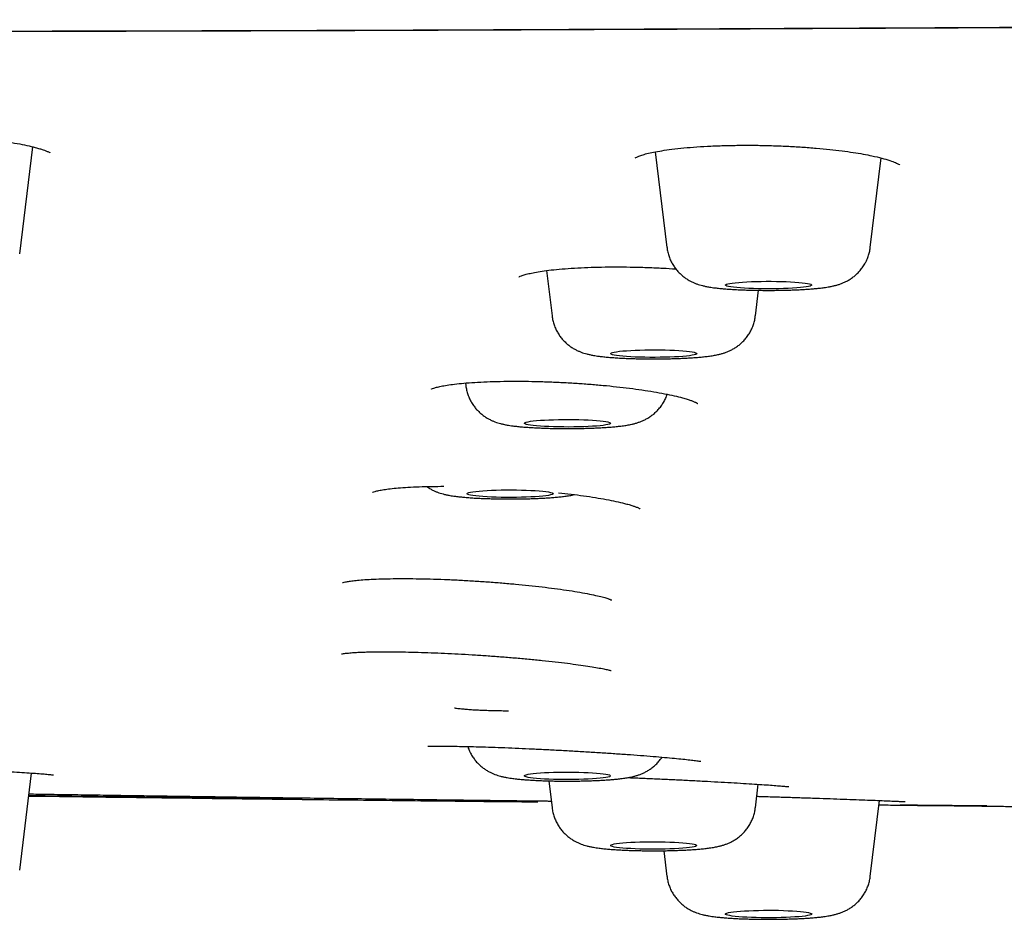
# Model space of a CAD drawing. Header units: millimetres. Extents: x 8 to 1894, y 12 to 2738.
# Tile 132 of 158: x 965 to 988, y 2657 to 2678. Entities that reach past the tile are written whole.
import ezdxf

# ---------------------------------------------------------------- set-up
doc = ezdxf.new("R2010")
doc.units = ezdxf.units.MM

msp = doc.modelspace()

# ---------------------------------------------------------------- linework, layer by layer
at = {"color": 7, "linetype": 'Continuous', "lineweight": 30}
for p, q in [((965.412, 2672.086), (965.718, 2674.564)), ((980.146, 2674.448), (980.419, 2672.232)), ((985.135, 2672.232), (985.39, 2674.306)), ((977.626, 2671.696), (977.756, 2670.644)), ((982.471, 2670.644), (982.544, 2671.239)), ((975.749, 2669.088), (975.756, 2669.029)), ((965.412, 2657.798), (965.689, 2660.046)), ((977.679, 2659.865), (977.756, 2659.24)), ((982.471, 2659.24), (982.538, 2659.786)), ((985.135, 2657.651), (985.352, 2659.41)), ((985.777, 2659.302), (986.11, 2659.299)), ((987.835, 2659.285), (985.985, 2659.301)), ((986.199, 2659.304), (986.348, 2659.302)), ((986.231, 2659.298), (986.29, 2659.298)), ((986.29, 2659.298), (986.41, 2659.297)), ((980.346, 2658.246), (980.419, 2657.651))]:
    msp.add_line(p, q, dxfattribs=at)
at = {"color": 7, "linetype": 'Continuous', "lineweight": 30, "flags": 128}
for points in [[(983.777, 2671.357), (983.766, 2671.347), (983.741, 2671.337), (983.703, 2671.327), (983.651, 2671.317), (983.588, 2671.309), (983.513, 2671.301), (983.428, 2671.294), (983.333, 2671.287), (983.231, 2671.282), (983.123, 2671.278), (983.009, 2671.275), (982.893, 2671.273), (982.774, 2671.273), (982.656, 2671.273), (982.539, 2671.275), (982.426, 2671.278), (982.318, 2671.282), (982.216, 2671.288), (982.122, 2671.294), (982.037, 2671.301), (981.963, 2671.309), (981.9, 2671.318), (981.849, 2671.327), (981.812, 2671.337), (981.788, 2671.347), (981.777, 2671.357), (981.781, 2671.368), (981.799, 2671.378), (981.831, 2671.388), (981.876, 2671.397), (981.933, 2671.407), (982.002, 2671.415), (982.083, 2671.422), (982.173, 2671.429), (982.271, 2671.435), (982.377, 2671.44), (982.488, 2671.443), (982.603, 2671.446), (982.721, 2671.447), (982.839, 2671.447), (982.957, 2671.446), (983.072, 2671.443), (983.183, 2671.439), (983.288, 2671.435), (983.386, 2671.429), (983.476, 2671.422), (983.555, 2671.414), (983.624, 2671.406), (983.681, 2671.397), (983.725, 2671.387), (983.756, 2671.377), (983.773, 2671.367), (983.777, 2671.357)], [(981.113, 2669.771), (981.106, 2669.761), (981.085, 2669.751), (981.051, 2669.741), (981.003, 2669.731), (980.943, 2669.722), (980.871, 2669.714), (980.788, 2669.707), (980.696, 2669.7), (980.596, 2669.695), (980.489, 2669.69), (980.377, 2669.687), (980.261, 2669.685), (980.143, 2669.684), (980.025, 2669.684), (979.907, 2669.686), (979.793, 2669.689), (979.683, 2669.692), (979.58, 2669.697), (979.483, 2669.703), (979.396, 2669.71), (979.318, 2669.718), (979.252, 2669.727), (979.198, 2669.736), (979.157, 2669.746), (979.129, 2669.756), (979.115, 2669.766), (979.115, 2669.776), (979.129, 2669.787), (979.157, 2669.797), (979.198, 2669.806), (979.252, 2669.815), (979.318, 2669.824), (979.396, 2669.832), (979.483, 2669.839), (979.58, 2669.845), (979.683, 2669.85), (979.793, 2669.854), (979.907, 2669.856), (980.025, 2669.858), (980.143, 2669.858), (980.261, 2669.857), (980.377, 2669.855), (980.489, 2669.852), (980.596, 2669.847), (980.696, 2669.842), (980.788, 2669.835), (980.871, 2669.828), (980.943, 2669.82), (981.003, 2669.811), (981.051, 2669.801), (981.085, 2669.792), (981.106, 2669.781), (981.113, 2669.771)], [(979.114, 2668.156), (979.107, 2668.146), (979.086, 2668.136), (979.051, 2668.126), (979.003, 2668.117), (978.943, 2668.108), (978.871, 2668.1), (978.789, 2668.092), (978.697, 2668.086), (978.596, 2668.08), (978.49, 2668.076), (978.377, 2668.072), (978.261, 2668.07), (978.143, 2668.069), (978.025, 2668.07), (977.908, 2668.071), (977.793, 2668.074), (977.684, 2668.078), (977.58, 2668.083), (977.484, 2668.089), (977.396, 2668.096), (977.319, 2668.104), (977.253, 2668.112), (977.199, 2668.121), (977.157, 2668.131), (977.129, 2668.141), (977.115, 2668.151), (977.115, 2668.162), (977.129, 2668.172), (977.157, 2668.182), (977.199, 2668.192), (977.253, 2668.201), (977.319, 2668.209), (977.396, 2668.217), (977.484, 2668.224), (977.58, 2668.23), (977.684, 2668.235), (977.793, 2668.239), (977.908, 2668.242), (978.025, 2668.243), (978.143, 2668.244), (978.261, 2668.243), (978.377, 2668.241), (978.49, 2668.237), (978.596, 2668.233), (978.697, 2668.227), (978.789, 2668.221), (978.871, 2668.213), (978.943, 2668.205), (979.003, 2668.196), (979.051, 2668.187), (979.086, 2668.177), (979.107, 2668.167), (979.114, 2668.156)], [(977.783, 2666.524), (977.776, 2666.513), (977.755, 2666.503), (977.72, 2666.493), (977.672, 2666.484), (977.612, 2666.475), (977.54, 2666.467), (977.458, 2666.459), (977.366, 2666.453), (977.265, 2666.447), (977.159, 2666.443), (977.046, 2666.44), (976.93, 2666.438), (976.812, 2666.437), (976.694, 2666.437), (976.577, 2666.438), (976.462, 2666.441), (976.353, 2666.445), (976.249, 2666.45), (976.153, 2666.456), (976.065, 2666.463), (975.988, 2666.471), (975.922, 2666.479), (975.868, 2666.489), (975.826, 2666.498), (975.798, 2666.508), (975.784, 2666.519), (975.784, 2666.529), (975.798, 2666.539), (975.826, 2666.549), (975.868, 2666.559), (975.922, 2666.568), (975.988, 2666.577), (976.065, 2666.584), (976.153, 2666.591), (976.249, 2666.597), (976.353, 2666.602), (976.462, 2666.606), (976.577, 2666.609), (976.694, 2666.611), (976.812, 2666.611), (976.93, 2666.61), (977.046, 2666.608), (977.159, 2666.605), (977.265, 2666.6), (977.366, 2666.595), (977.458, 2666.588), (977.54, 2666.581), (977.612, 2666.572), (977.672, 2666.564), (977.72, 2666.554), (977.755, 2666.544), (977.776, 2666.534), (977.783, 2666.524)], [(979.114, 2659.982), (979.107, 2659.972), (979.086, 2659.962), (979.051, 2659.952), (979.003, 2659.942), (978.943, 2659.933), (978.871, 2659.925), (978.789, 2659.918), (978.697, 2659.911), (978.596, 2659.906), (978.49, 2659.901), (978.377, 2659.898), (978.261, 2659.896), (978.143, 2659.895), (978.025, 2659.895), (977.908, 2659.897), (977.793, 2659.9), (977.684, 2659.903), (977.58, 2659.908), (977.484, 2659.914), (977.396, 2659.921), (977.319, 2659.929), (977.253, 2659.938), (977.199, 2659.947), (977.157, 2659.957), (977.129, 2659.967), (977.115, 2659.977), (977.115, 2659.987), (977.129, 2659.997), (977.157, 2660.008), (977.199, 2660.017), (977.253, 2660.026), (977.319, 2660.035), (977.396, 2660.043), (977.484, 2660.05), (977.58, 2660.056), (977.684, 2660.061), (977.793, 2660.065), (977.908, 2660.067), (978.025, 2660.069), (978.143, 2660.069), (978.261, 2660.068), (978.377, 2660.066), (978.49, 2660.063), (978.596, 2660.058), (978.697, 2660.053), (978.789, 2660.046), (978.871, 2660.039), (978.943, 2660.031), (979.003, 2660.022), (979.051, 2660.012), (979.086, 2660.003), (979.107, 2659.992), (979.114, 2659.982)], [(981.113, 2658.367), (981.106, 2658.357), (981.085, 2658.347), (981.051, 2658.337), (981.003, 2658.328), (980.943, 2658.319), (980.871, 2658.311), (980.788, 2658.303), (980.696, 2658.297), (980.596, 2658.291), (980.489, 2658.287), (980.377, 2658.283), (980.261, 2658.281), (980.143, 2658.28), (980.025, 2658.281), (979.907, 2658.282), (979.793, 2658.285), (979.683, 2658.289), (979.58, 2658.294), (979.483, 2658.3), (979.396, 2658.307), (979.318, 2658.315), (979.252, 2658.323), (979.198, 2658.332), (979.157, 2658.342), (979.129, 2658.352), (979.115, 2658.362), (979.115, 2658.373), (979.129, 2658.383), (979.157, 2658.393), (979.198, 2658.403), (979.252, 2658.412), (979.318, 2658.42), (979.396, 2658.428), (979.483, 2658.435), (979.58, 2658.441), (979.683, 2658.446), (979.793, 2658.45), (979.907, 2658.453), (980.025, 2658.454), (980.143, 2658.455), (980.261, 2658.454), (980.377, 2658.451), (980.489, 2658.448), (980.596, 2658.444), (980.696, 2658.438), (980.788, 2658.432), (980.871, 2658.424), (980.943, 2658.416), (981.003, 2658.407), (981.051, 2658.398), (981.085, 2658.388), (981.106, 2658.378), (981.113, 2658.367)], [(983.777, 2656.782), (983.773, 2656.771), (983.756, 2656.761), (983.725, 2656.751), (983.681, 2656.741), (983.624, 2656.732), (983.555, 2656.724), (983.476, 2656.716), (983.386, 2656.71), (983.288, 2656.704), (983.183, 2656.699), (983.072, 2656.695), (982.957, 2656.693), (982.839, 2656.692), (982.721, 2656.692), (982.603, 2656.693), (982.488, 2656.695), (982.377, 2656.699), (982.271, 2656.704), (982.173, 2656.709), (982.083, 2656.716), (982.002, 2656.724), (981.933, 2656.732), (981.876, 2656.741), (981.831, 2656.751), (981.799, 2656.761), (981.781, 2656.771), (981.777, 2656.781), (981.788, 2656.791), (981.812, 2656.801), (981.849, 2656.811), (981.9, 2656.821), (981.963, 2656.829), (982.037, 2656.837), (982.122, 2656.845), (982.216, 2656.851), (982.318, 2656.856), (982.426, 2656.86), (982.539, 2656.863), (982.656, 2656.865), (982.774, 2656.866), (982.893, 2656.865), (983.009, 2656.864), (983.123, 2656.861), (983.231, 2656.856), (983.333, 2656.851), (983.428, 2656.845), (983.513, 2656.838), (983.588, 2656.83), (983.651, 2656.821), (983.703, 2656.812), (983.741, 2656.802), (983.766, 2656.792), (983.777, 2656.782)]]:
    msp.add_lwpolyline(points, dxfattribs=at)
at = {"color": 7, "linetype": 'Continuous', "lineweight": 30}
for points, knots in [([(914.09, 2668.294), (914.092, 2668.366), (914.095, 2668.507), (914.123, 2668.718), (914.166, 2668.927), (914.224, 2669.131), (914.294, 2669.331), (914.376, 2669.526), (914.468, 2669.716), (914.571, 2669.901), (914.68, 2670.077), (914.793, 2670.242), (914.912, 2670.402), (915.044, 2670.565), (915.19, 2670.732), (915.346, 2670.9), (915.514, 2671.068), (915.694, 2671.237), (915.879, 2671.402), (916.067, 2671.56), (916.257, 2671.713), (916.459, 2671.867), (916.675, 2672.025), (916.887, 2672.175), (917.095, 2672.317), (917.294, 2672.45), (917.498, 2672.583), (917.706, 2672.716), (917.915, 2672.846), (918.124, 2672.972), (918.334, 2673.096), (918.545, 2673.216), (918.756, 2673.333), (918.975, 2673.45), (919.202, 2673.567), (919.428, 2673.68), (919.609, 2673.766), (919.715, 2673.815), (919.754, 2673.833), (919.766, 2673.839), (919.778, 2673.844), (919.79, 2673.85), (919.802, 2673.855), (919.901, 2673.9), (920.091, 2673.983), (920.389, 2674.101), (920.701, 2674.215), (920.989, 2674.31), (921.246, 2674.388), (921.465, 2674.451), (921.69, 2674.512), (921.923, 2674.572), (922.195, 2674.637), (922.517, 2674.708), (922.893, 2674.787), (923.295, 2674.865), (923.717, 2674.943), (924.16, 2675.02), (924.623, 2675.096), (925.186, 2675.184), (925.86, 2675.283), (926.657, 2675.392), (927.492, 2675.498), (928.362, 2675.602), (929.265, 2675.703), (930.182, 2675.8), (931.111, 2675.892), (932.051, 2675.98), (933.019, 2676.066), (934.015, 2676.15), (935.063, 2676.233), (936.161, 2676.316), (937.311, 2676.397), (938.487, 2676.476), (939.691, 2676.552), (940.921, 2676.625), (942.128, 2676.692), (943.307, 2676.753), (944.455, 2676.809), (945.348, 2676.85), (945.973, 2676.877), (946.324, 2676.892), (946.675, 2676.907), (947.029, 2676.922), (947.384, 2676.936), (947.741, 2676.95), (948.1, 2676.964), (948.758, 2676.988), (949.728, 2677.022), (951.028, 2677.063), (952.364, 2677.099), (953.736, 2677.132), (955.145, 2677.162), (956.532, 2677.186), (957.892, 2677.205), (959.224, 2677.22), (960.428, 2677.231), (961.496, 2677.238), (962.181, 2677.242), (962.631, 2677.243), (962.841, 2677.244), (963.053, 2677.245), (963.265, 2677.245), (963.478, 2677.246), (963.691, 2677.246), (964.583, 2677.247), (966.172, 2677.25), (968.474, 2677.255), (970.822, 2677.261), (973.195, 2677.269), (975.835, 2677.278), (978.743, 2677.29), (981.935, 2677.304), (985.243, 2677.319), (988.67, 2677.336), (992.217, 2677.353), (995.807, 2677.371), (999.44, 2677.388), (1002.37, 2677.401), (1004.586, 2677.411), (1006.074, 2677.417), (1007.569, 2677.422), (1009.071, 2677.428), (1010.576, 2677.433), (1012.069, 2677.438), (1013.582, 2677.443), (1015.101, 2677.447), (1016.623, 2677.451), (1018.1, 2677.455), (1019.553, 2677.459), (1021.958, 2677.464), (1025.345, 2677.47), (1029.724, 2677.476), (1034.109, 2677.481), (1038.497, 2677.484), (1042.89, 2677.487), (1047.324, 2677.49), (1051.801, 2677.493), (1056.32, 2677.496), (1060.882, 2677.499), (1065.356, 2677.502), (1069.741, 2677.505), (1074.033, 2677.507), (1078.361, 2677.51), (1082.724, 2677.511), (1087.122, 2677.512), (1090.066, 2677.512), (1091.543, 2677.512)], [0, 0, 0, 0, 0.00965, 0.019115, 0.028395, 0.037489, 0.046399, 0.054969, 0.063361, 0.071574, 0.079609, 0.086633, 0.093518, 0.100923, 0.108354, 0.115811, 0.123295, 0.130901, 0.138512, 0.145332, 0.152153, 0.159032, 0.166088, 0.173322, 0.179132, 0.185052, 0.191049, 0.196925, 0.202652, 0.208231, 0.213661, 0.218942, 0.224074, 0.229056, 0.234363, 0.239488, 0.243847, 0.24572, 0.245963, 0.246206, 0.246449, 0.24669, 0.246932, 0.247173, 0.252615, 0.257871, 0.262941, 0.267828, 0.270807, 0.273716, 0.276554, 0.279324, 0.282127, 0.285834, 0.289735, 0.293646, 0.297564, 0.301491, 0.305427, 0.309374, 0.315298, 0.321214, 0.327129, 0.333017, 0.338869, 0.344693, 0.350165, 0.355626, 0.36108, 0.366533, 0.37199, 0.377813, 0.383623, 0.389427, 0.395228, 0.401033, 0.406845, 0.41197, 0.417108, 0.422262, 0.423785, 0.425309, 0.426835, 0.428363, 0.429893, 0.431426, 0.432961, 0.434498, 0.439834, 0.445259, 0.450776, 0.456393, 0.462113, 0.467942, 0.473168, 0.478487, 0.483903, 0.487533, 0.49121, 0.492041, 0.492875, 0.493712, 0.49455, 0.495391, 0.496235, 0.497081, 0.505967, 0.515061, 0.524362, 0.533782, 0.543182, 0.555628, 0.568226, 0.580975, 0.5948, 0.608796, 0.622959, 0.637287, 0.651779, 0.657622, 0.66349, 0.669385, 0.675305, 0.681251, 0.687182, 0.69296, 0.69914, 0.705138, 0.710952, 0.716605, 0.722305, 0.739383, 0.756631, 0.77405, 0.79118, 0.808471, 0.825927, 0.84355, 0.861338, 0.879292, 0.897412, 0.914166, 0.931058, 0.948087, 0.965255, 0.982559, 1, 1, 1, 1]), ([(914.09, 2668.294), (914.094, 2668.409), (914.103, 2668.638), (914.173, 2668.985), (914.285, 2669.334), (914.443, 2669.684), (914.645, 2670.033), (914.889, 2670.379), (915.176, 2670.723), (915.507, 2671.065), (915.88, 2671.405), (916.295, 2671.746), (916.754, 2672.086), (917.258, 2672.427), (917.74, 2672.727), (918.176, 2672.985), (918.55, 2673.203), (918.936, 2673.422), (919.349, 2673.641), (919.728, 2673.824), (920.062, 2673.971), (920.336, 2674.083), (920.633, 2674.194), (920.958, 2674.304), (921.315, 2674.412), (921.708, 2674.52), (922.155, 2674.628), (922.657, 2674.739), (923.215, 2674.85), (923.812, 2674.96), (924.445, 2675.067), (925.124, 2675.175), (925.852, 2675.282), (926.633, 2675.389), (927.453, 2675.494), (928.313, 2675.597), (929.212, 2675.698), (930.132, 2675.795), (931.07, 2675.888), (932.019, 2675.977), (932.998, 2676.064), (934.004, 2676.149), (935.056, 2676.232), (936.156, 2676.315), (937.306, 2676.397), (938.485, 2676.476), (939.694, 2676.552), (940.932, 2676.625), (942.173, 2676.694), (943.415, 2676.758), (944.652, 2676.818), (945.907, 2676.875), (947.177, 2676.928), (948.486, 2676.979), (949.836, 2677.026), (951.227, 2677.07), (952.633, 2677.11), (954.055, 2677.145), (955.493, 2677.174), (956.918, 2677.199), (958.327, 2677.217), (959.718, 2677.23), (961.114, 2677.238), (962.514, 2677.244), (966.109, 2677.25), (971.902, 2677.26), (979.888, 2677.297), (987.881, 2677.334), (995.876, 2677.375), (1003.827, 2677.41), (1011.733, 2677.438), (1019.594, 2677.46), (1027.457, 2677.476), (1035.376, 2677.488), (1043.351, 2677.497), (1051.38, 2677.504), (1059.411, 2677.508), (1067.443, 2677.511), (1075.476, 2677.512), (1083.509, 2677.512), (1088.865, 2677.512), (1091.543, 2677.512)], [0, 0, 0, 0, 0.01549, 0.030982, 0.046477, 0.061975, 0.077478, 0.092709, 0.107945, 0.123187, 0.138427, 0.153656, 0.168876, 0.184089, 0.199296, 0.208854, 0.218411, 0.227967, 0.237523, 0.247082, 0.252022, 0.256965, 0.261914, 0.266872, 0.271844, 0.276836, 0.281848, 0.28737, 0.292896, 0.298417, 0.303928, 0.309421, 0.315232, 0.321041, 0.326855, 0.332679, 0.338518, 0.344376, 0.349905, 0.355434, 0.360956, 0.366466, 0.371959, 0.37777, 0.38358, 0.389393, 0.395217, 0.401055, 0.406912, 0.412441, 0.41797, 0.423492, 0.429003, 0.434495, 0.440306, 0.446115, 0.451927, 0.457748, 0.463584, 0.469438, 0.474969, 0.480507, 0.486051, 0.491595, 0.497132, 0.528673, 0.560213, 0.591755, 0.623297, 0.654837, 0.685813, 0.716788, 0.747764, 0.778742, 0.81035, 0.841958, 0.873566, 0.905174, 0.936782, 0.968391, 1, 1, 1, 1]), ([(914.531, 2668.787), (914.531, 2668.804), (914.533, 2668.836), (914.537, 2668.883), (914.541, 2668.929), (914.546, 2668.973), (914.551, 2669.015), (914.557, 2669.055), (914.563, 2669.094), (914.57, 2669.13), (914.58, 2669.181), (914.595, 2669.247), (914.616, 2669.326), (914.637, 2669.397), (914.658, 2669.462), (914.678, 2669.518), (914.698, 2669.572), (914.716, 2669.62), (914.733, 2669.662), (914.749, 2669.698), (914.765, 2669.734), (914.781, 2669.772), (914.8, 2669.812), (914.821, 2669.855), (914.844, 2669.901), (914.87, 2669.95), (914.906, 2670.016), (914.953, 2670.099), (915.004, 2670.181), (915.045, 2670.246), (915.077, 2670.293), (915.108, 2670.339), (915.139, 2670.383), (915.168, 2670.424), (915.195, 2670.461), (915.221, 2670.496), (915.247, 2670.529), (915.273, 2670.564), (915.302, 2670.6), (915.333, 2670.639), (915.367, 2670.68), (915.403, 2670.723), (915.441, 2670.768), (915.482, 2670.814), (915.526, 2670.864), (915.574, 2670.917), (915.627, 2670.974), (915.682, 2671.03), (915.738, 2671.087), (915.794, 2671.144), (915.85, 2671.198), (915.904, 2671.25), (915.956, 2671.298), (916.006, 2671.344), (916.055, 2671.388), (916.105, 2671.433), (916.161, 2671.483), (916.226, 2671.539), (916.3, 2671.601), (916.377, 2671.665), (916.506, 2671.77), (916.692, 2671.916), (916.942, 2672.101), (917.204, 2672.286), (917.428, 2672.435), (917.607, 2672.55), (917.736, 2672.632), (917.871, 2672.716), (917.99, 2672.789), (918.09, 2672.85), (918.169, 2672.897), (918.25, 2672.946), (918.331, 2672.993), (918.408, 2673.039), (918.478, 2673.08), (918.539, 2673.116), (918.592, 2673.147), (918.641, 2673.175), (918.687, 2673.202), (918.739, 2673.232), (918.799, 2673.267), (918.872, 2673.309), (918.95, 2673.353), (919.032, 2673.399), (919.116, 2673.446), (919.204, 2673.494), (919.293, 2673.543), (919.383, 2673.59), (919.507, 2673.655), (919.668, 2673.736), (919.87, 2673.834), (920.082, 2673.931), (920.31, 2674.03), (920.504, 2674.107), (920.651, 2674.163), (920.74, 2674.195), (920.822, 2674.225), (920.892, 2674.249), (920.952, 2674.269), (921, 2674.286), (921.047, 2674.301), (921.097, 2674.317), (921.158, 2674.337), (921.232, 2674.36), (921.316, 2674.385), (921.412, 2674.414), (921.519, 2674.445), (921.703, 2674.496), (921.969, 2674.565), (922.327, 2674.65), (922.699, 2674.732), (923.139, 2674.822), (923.657, 2674.92), (924.262, 2675.027), (924.897, 2675.13), (925.561, 2675.231), (926.271, 2675.332), (927.03, 2675.434), (927.84, 2675.535), (928.689, 2675.634), (929.574, 2675.732), (930.495, 2675.827), (931.433, 2675.918), (932.382, 2676.006), (933.34, 2676.09), (934.324, 2676.171), (935.333, 2676.25), (936.388, 2676.329), (937.49, 2676.406), (938.641, 2676.483), (939.819, 2676.556), (941.023, 2676.627), (942.254, 2676.695), (943.484, 2676.759), (944.71, 2676.818), (945.929, 2676.874), (947.164, 2676.925), (948.412, 2676.974), (949.699, 2677.019), (951.026, 2677.062), (952.393, 2677.101), (953.774, 2677.136), (955.168, 2677.166), (956.574, 2677.191), (957.965, 2677.21), (959.336, 2677.224), (960.685, 2677.234), (962.037, 2677.24), (963.39, 2677.243), (966.865, 2677.247), (972.46, 2677.26), (980.176, 2677.294), (987.898, 2677.33), (995.622, 2677.368), (1003.304, 2677.402), (1010.942, 2677.429), (1018.537, 2677.45), (1026.134, 2677.466), (1033.733, 2677.477), (1041.334, 2677.486), (1048.937, 2677.493), (1056.54, 2677.497), (1063.841, 2677.499), (1070.837, 2677.501), (1075.574, 2677.501), (1078.352, 2677.501), (1079.163, 2677.501), (1079.954, 2677.501), (1080.57, 2677.501), (1081.018, 2677.501), (1081.307, 2677.501), (1081.592, 2677.501), (1081.872, 2677.501), (1082.151, 2677.501), (1082.44, 2677.501), (1082.752, 2677.501), (1083.114, 2677.501), (1083.531, 2677.501), (1084.006, 2677.501), (1084.523, 2677.501), (1085.083, 2677.501), (1085.685, 2677.501), (1086.33, 2677.501), (1087.042, 2677.501), (1087.825, 2677.501), (1088.682, 2677.501), (1089.59, 2677.501), (1090.549, 2677.501), (1091.206, 2677.501), (1091.543, 2677.501)], [0, 0, 0, 0, 0.003179, 0.006179, 0.009001, 0.011646, 0.014112, 0.01636, 0.018437, 0.020341, 0.022074, 0.025934, 0.029738, 0.033485, 0.036259, 0.03899, 0.041595, 0.044057, 0.045893, 0.04764, 0.049329, 0.051123, 0.053086, 0.055185, 0.057421, 0.059793, 0.06228, 0.067146, 0.07194, 0.074358, 0.076758, 0.079064, 0.081212, 0.083201, 0.085031, 0.086702, 0.088251, 0.089886, 0.091635, 0.0935, 0.095479, 0.097535, 0.099701, 0.101921, 0.104151, 0.10682, 0.109503, 0.1122, 0.114913, 0.117623, 0.120211, 0.122651, 0.124945, 0.127091, 0.129107, 0.13119, 0.133398, 0.136159, 0.139094, 0.142113, 0.14513, 0.153841, 0.162471, 0.170953, 0.179379, 0.183086, 0.186802, 0.190619, 0.194563, 0.196679, 0.198829, 0.201014, 0.203207, 0.205265, 0.207169, 0.208675, 0.210068, 0.211348, 0.212515, 0.213673, 0.21536, 0.21724, 0.219315, 0.22133, 0.223496, 0.225699, 0.227878, 0.230034, 0.232168, 0.236664, 0.24106, 0.245475, 0.249959, 0.254516, 0.25615, 0.257651, 0.259006, 0.260215, 0.261062, 0.261818, 0.262487, 0.263184, 0.264131, 0.265206, 0.266408, 0.267738, 0.269196, 0.270773, 0.275005, 0.279141, 0.283174, 0.287102, 0.292633, 0.2981, 0.303498, 0.308864, 0.314227, 0.319918, 0.325612, 0.331312, 0.337025, 0.342749, 0.348474, 0.353869, 0.359262, 0.364647, 0.370017, 0.375381, 0.381073, 0.386767, 0.392465, 0.398174, 0.403896, 0.409622, 0.415019, 0.420414, 0.425803, 0.431178, 0.436543, 0.442234, 0.447927, 0.453622, 0.459323, 0.465034, 0.470747, 0.476135, 0.481523, 0.486911, 0.492292, 0.497666, 0.528309, 0.558946, 0.589586, 0.620225, 0.650864, 0.680956, 0.711048, 0.74114, 0.771233, 0.801326, 0.83142, 0.861512, 0.891604, 0.918084, 0.944563, 0.947825, 0.951058, 0.954187, 0.95721, 0.958369, 0.959511, 0.960637, 0.961746, 0.962839, 0.963948, 0.965178, 0.966536, 0.968246, 0.970125, 0.972171, 0.974386, 0.976769, 0.97932, 0.982039, 0.985225, 0.988614, 0.992206, 0.996001, 1, 1, 1, 1]), ([(959.945, 2674.621), (959.947, 2674.621), (959.952, 2674.623), (960.004, 2674.645), (960.092, 2674.673), (960.206, 2674.701), (960.355, 2674.73), (960.539, 2674.759), (960.762, 2674.786), (961.023, 2674.811), (961.314, 2674.831), (961.626, 2674.846), (961.949, 2674.856), (962.281, 2674.86), (962.617, 2674.86), (962.953, 2674.854), (963.287, 2674.843), (963.613, 2674.827), (963.933, 2674.807), (964.245, 2674.782), (964.548, 2674.753), (964.837, 2674.72), (965.109, 2674.683), (965.359, 2674.642), (965.582, 2674.599), (965.752, 2674.558), (965.874, 2674.523), (965.954, 2674.497), (966.024, 2674.471), (966.075, 2674.448), (966.105, 2674.433), (966.113, 2674.428), (966.112, 2674.428), (966.112, 2674.428)], [0, 0, 0, 0, 0.024037, 0.052201, 0.081844, 0.113505, 0.147217, 0.183016, 0.220957, 0.260866, 0.301715, 0.342044, 0.381845, 0.421124, 0.459885, 0.498149, 0.53595, 0.573315, 0.610442, 0.647985, 0.685962, 0.724329, 0.763055, 0.80214, 0.841596, 0.881368, 0.906194, 0.928531, 0.94838, 0.973493, 0.993057, 0.998003, 1, 1, 1, 1]), ([(979.681, 2674.311), (979.684, 2674.312), (979.691, 2674.315), (979.747, 2674.342), (979.836, 2674.374), (979.955, 2674.408), (980.109, 2674.442), (980.302, 2674.477), (980.535, 2674.51), (980.808, 2674.54), (981.112, 2674.565), (981.438, 2674.583), (981.778, 2674.596), (982.129, 2674.602), (982.486, 2674.602), (982.844, 2674.594), (983.201, 2674.581), (983.548, 2674.561), (983.881, 2674.535), (984.192, 2674.505), (984.479, 2674.472), (984.738, 2674.436), (984.971, 2674.398), (985.196, 2674.354), (985.407, 2674.304), (985.589, 2674.25), (985.721, 2674.2), (985.798, 2674.163), (985.821, 2674.147), (985.821, 2674.15), (985.822, 2674.151)], [0, 0, 0, 0, 0.02709, 0.055294, 0.085076, 0.116941, 0.150918, 0.187043, 0.22536, 0.265635, 0.306586, 0.347311, 0.387821, 0.428118, 0.468209, 0.508124, 0.547907, 0.587575, 0.626583, 0.664415, 0.701034, 0.736417, 0.770561, 0.803487, 0.845758, 0.886758, 0.926482, 0.957108, 0.990069, 1, 1, 1, 1]), ([(980.421, 2672.232), (980.423, 2672.213), (980.429, 2672.159), (980.451, 2672.072), (980.486, 2671.972), (980.53, 2671.878), (980.582, 2671.792), (980.64, 2671.713), (980.705, 2671.642), (980.773, 2671.579), (980.843, 2671.525), (980.913, 2671.479), (980.983, 2671.441), (981.05, 2671.41), (981.115, 2671.385), (981.18, 2671.364), (981.247, 2671.346), (981.324, 2671.328), (981.418, 2671.311), (981.525, 2671.296), (981.64, 2671.283), (981.755, 2671.273), (981.875, 2671.264), (982.002, 2671.256), (982.131, 2671.25), (982.264, 2671.245), (982.399, 2671.241), (982.536, 2671.239), (982.674, 2671.237), (982.813, 2671.237), (982.952, 2671.238), (983.089, 2671.24), (983.224, 2671.243), (983.356, 2671.247), (983.485, 2671.253), (983.609, 2671.259), (983.729, 2671.267), (983.845, 2671.277), (983.958, 2671.288), (984.072, 2671.302), (984.176, 2671.318), (984.266, 2671.336), (984.342, 2671.355), (984.411, 2671.375), (984.481, 2671.401), (984.553, 2671.432), (984.628, 2671.471), (984.703, 2671.519), (984.779, 2671.577), (984.852, 2671.644), (984.92, 2671.72), (984.98, 2671.804), (985.035, 2671.897), (985.064, 2671.966), (985.078, 2672.002)], [0, 0, 0, 0, 0.008956, 0.026325, 0.043322, 0.059964, 0.076261, 0.09221, 0.107799, 0.122999, 0.137762, 0.152034, 0.165813, 0.179244, 0.192703, 0.206658, 0.221915, 0.239841, 0.263216, 0.292837, 0.318056, 0.341591, 0.366299, 0.389959, 0.413013, 0.435696, 0.458141, 0.480434, 0.502633, 0.524784, 0.546927, 0.56909, 0.591307, 0.613624, 0.636097, 0.658803, 0.681857, 0.705445, 0.7299, 0.75591, 0.785251, 0.807234, 0.823994, 0.839532, 0.854184, 0.868685, 0.883372, 0.898639, 0.914506, 0.930819, 0.947421, 0.964204, 0.981102, 1, 1, 1, 1]), ([(985.078, 2672.002), (985.089, 2672.034), (985.111, 2672.099), (985.129, 2672.177), (985.133, 2672.222), (985.134, 2672.232)], [0, 0, 0, 0, 0.42605, 0.872487, 1, 1, 1, 1]), ([(976.988, 2671.551), (976.99, 2671.552), (976.994, 2671.553), (977.044, 2671.575), (977.13, 2671.604), (977.244, 2671.632), (977.39, 2671.662), (977.574, 2671.691), (977.796, 2671.718), (978.056, 2671.741), (978.348, 2671.76), (978.659, 2671.773), (978.983, 2671.781), (979.315, 2671.782), (979.651, 2671.778), (979.987, 2671.769), (980.314, 2671.754), (980.525, 2671.741), (980.626, 2671.734)], [0, 0, 0, 0, 0.040832, 0.090188, 0.142135, 0.197633, 0.25674, 0.319513, 0.386048, 0.456043, 0.527698, 0.598444, 0.668268, 0.737176, 0.805175, 0.8723, 0.938615, 1, 1, 1, 1]), ([(977.757, 2670.643), (977.757, 2670.635), (977.761, 2670.591), (977.779, 2670.513), (977.811, 2670.411), (977.853, 2670.316), (977.902, 2670.227), (977.959, 2670.146), (978.022, 2670.073), (978.089, 2670.008), (978.159, 2669.951), (978.229, 2669.903), (978.299, 2669.863), (978.367, 2669.83), (978.433, 2669.803), (978.498, 2669.781), (978.564, 2669.762), (978.637, 2669.745), (978.73, 2669.727), (978.836, 2669.711), (978.952, 2669.697), (979.067, 2669.686), (979.187, 2669.677), (979.314, 2669.669), (979.443, 2669.662), (979.574, 2669.657), (979.709, 2669.653), (979.845, 2669.65), (979.984, 2669.649), (980.123, 2669.648), (980.261, 2669.649), (980.399, 2669.651), (980.534, 2669.654), (980.667, 2669.658), (980.797, 2669.663), (980.922, 2669.669), (981.043, 2669.677), (981.159, 2669.686), (981.273, 2669.697), (981.386, 2669.71), (981.494, 2669.726), (981.59, 2669.744), (981.672, 2669.764), (981.743, 2669.785), (981.813, 2669.81), (981.885, 2669.841), (981.959, 2669.88), (982.035, 2669.927), (982.111, 2669.984), (982.184, 2670.051), (982.252, 2670.126), (982.313, 2670.21), (982.366, 2670.3), (982.41, 2670.396), (982.443, 2670.496), (982.463, 2670.579), (982.468, 2670.629), (982.469, 2670.644)], [0, 0, 0, 0, 0.003788, 0.020624, 0.037096, 0.053222, 0.069014, 0.084473, 0.099589, 0.114341, 0.128686, 0.142573, 0.155974, 0.168981, 0.181886, 0.195133, 0.209365, 0.225713, 0.246289, 0.276557, 0.301323, 0.324267, 0.348358, 0.371302, 0.393598, 0.415503, 0.437159, 0.458654, 0.48005, 0.501393, 0.52272, 0.544061, 0.565448, 0.586922, 0.608535, 0.630355, 0.652486, 0.675088, 0.698447, 0.723131, 0.750532, 0.775732, 0.792729, 0.807751, 0.821894, 0.83587, 0.849992, 0.86466, 0.879911, 0.895602, 0.911579, 0.927737, 0.944008, 0.96035, 0.976738, 0.993157, 1, 1, 1, 1]), ([(974.957, 2668.95), (974.958, 2668.95), (974.961, 2668.951), (975.012, 2668.971), (975.099, 2668.996), (975.213, 2669.021), (975.361, 2669.046), (975.545, 2669.07), (975.767, 2669.091), (976.028, 2669.109), (976.32, 2669.122), (976.631, 2669.129), (976.955, 2669.131), (977.287, 2669.128), (977.623, 2669.119), (977.96, 2669.105), (978.293, 2669.086), (978.62, 2669.063), (978.94, 2669.036), (979.252, 2669.004), (979.555, 2668.969), (979.845, 2668.93), (980.118, 2668.888), (980.369, 2668.842), (980.593, 2668.795), (980.765, 2668.751), (980.888, 2668.715), (980.97, 2668.687), (981.042, 2668.66), (981.095, 2668.637), (981.13, 2668.617), (981.134, 2668.615), (981.135, 2668.614)], [0, 0, 0, 0, 0.021715, 0.049856, 0.079474, 0.111106, 0.144786, 0.180548, 0.218447, 0.258313, 0.299123, 0.339411, 0.379173, 0.418412, 0.457133, 0.495356, 0.533121, 0.570452, 0.607548, 0.645062, 0.683007, 0.721342, 0.760038, 0.799096, 0.838531, 0.878292, 0.903222, 0.925809, 0.946053, 0.972028, 0.992774, 1, 1, 1, 1]), ([(975.757, 2669.028), (975.758, 2669.02), (975.762, 2668.976), (975.78, 2668.898), (975.811, 2668.797), (975.853, 2668.701), (975.903, 2668.613), (975.96, 2668.531), (976.022, 2668.458), (976.089, 2668.393), (976.159, 2668.336), (976.23, 2668.288), (976.3, 2668.248), (976.368, 2668.215), (976.433, 2668.188), (976.498, 2668.166), (976.564, 2668.147), (976.637, 2668.13), (976.73, 2668.112), (976.836, 2668.096), (976.953, 2668.082), (977.068, 2668.071), (977.188, 2668.062), (977.314, 2668.054), (977.443, 2668.048), (977.575, 2668.042), (977.709, 2668.038), (977.846, 2668.036), (977.984, 2668.034), (978.123, 2668.033), (978.262, 2668.034), (978.399, 2668.036), (978.535, 2668.039), (978.668, 2668.043), (978.797, 2668.048), (978.922, 2668.055), (979.043, 2668.062), (979.16, 2668.071), (979.273, 2668.082), (979.386, 2668.095), (979.495, 2668.111), (979.591, 2668.13), (979.673, 2668.15), (979.743, 2668.171), (979.813, 2668.196), (979.885, 2668.227), (979.96, 2668.265), (980.035, 2668.312), (980.111, 2668.369), (980.184, 2668.436), (980.252, 2668.512), (980.314, 2668.595), (980.366, 2668.685), (980.403, 2668.764), (980.419, 2668.813), (980.424, 2668.829)], [0, 0, 0, 0, 0.003912, 0.021303, 0.038317, 0.054974, 0.071285, 0.087253, 0.102866, 0.118103, 0.132921, 0.147264, 0.161107, 0.174541, 0.187871, 0.201555, 0.216255, 0.233141, 0.254394, 0.285658, 0.311239, 0.334937, 0.359822, 0.383521, 0.40655, 0.429176, 0.451544, 0.473747, 0.495848, 0.517892, 0.539921, 0.561965, 0.584056, 0.606236, 0.62856, 0.651099, 0.673957, 0.697303, 0.721431, 0.746928, 0.77523, 0.801259, 0.818815, 0.834332, 0.84894, 0.863377, 0.877963, 0.893114, 0.908866, 0.925074, 0.941577, 0.958266, 0.975073, 0.991953, 1, 1, 1, 1]), ([(973.593, 2666.558), (973.594, 2666.558), (973.598, 2666.558), (973.649, 2666.576), (973.739, 2666.597), (973.854, 2666.618), (974.003, 2666.639), (974.188, 2666.657), (974.412, 2666.674), (974.673, 2666.686), (974.952, 2666.693), (975.15, 2666.694), (975.243, 2666.694)], [0, 0, 0, 0, 0.064842, 0.149039, 0.237666, 0.332283, 0.432989, 0.53989, 0.653163, 0.7723, 0.894237, 1, 1, 1, 1]), ([(974.851, 2666.689), (974.867, 2666.678), (974.906, 2666.651), (974.969, 2666.615), (975.037, 2666.583), (975.102, 2666.556), (975.167, 2666.534), (975.233, 2666.515), (975.306, 2666.497), (975.399, 2666.479), (975.505, 2666.463), (975.622, 2666.45), (975.737, 2666.439), (975.857, 2666.429), (975.983, 2666.421), (976.112, 2666.415), (976.244, 2666.41), (976.378, 2666.406), (976.515, 2666.403), (976.653, 2666.401), (976.792, 2666.401), (976.931, 2666.401), (977.068, 2666.403), (977.204, 2666.406), (977.337, 2666.41), (977.466, 2666.416), (977.591, 2666.422), (977.712, 2666.43), (977.829, 2666.439), (977.942, 2666.45), (978.055, 2666.463), (978.164, 2666.479), (978.238, 2666.492), (978.276, 2666.502), (978.278, 2666.502)], [0, 0, 0, 0, 0.014941, 0.035741, 0.055927, 0.075956, 0.096516, 0.118605, 0.143977, 0.175911, 0.222888, 0.261325, 0.296933, 0.334323, 0.369933, 0.404536, 0.438533, 0.472143, 0.505505, 0.538712, 0.571835, 0.604935, 0.638057, 0.67125, 0.704579, 0.738121, 0.771987, 0.806334, 0.841413, 0.877667, 0.915977, 0.958502, 0.997613, 1, 1, 1, 1]), ([(977.906, 2666.547), (978.004, 2666.536), (978.205, 2666.513), (978.491, 2666.475), (978.765, 2666.434), (979.017, 2666.39), (979.243, 2666.345), (979.416, 2666.304), (979.541, 2666.27), (979.625, 2666.244), (979.7, 2666.218), (979.755, 2666.196), (979.791, 2666.177), (979.795, 2666.176), (979.796, 2666.175)], [0, 0, 0, 0, 0.101644, 0.208329, 0.31603, 0.424759, 0.534558, 0.645315, 0.715408, 0.779853, 0.838637, 0.91619, 0.981091, 1, 1, 1, 1]), ([(972.899, 2664.461), (972.902, 2664.461), (972.908, 2664.462), (972.964, 2664.476), (973.056, 2664.493), (973.174, 2664.509), (973.325, 2664.524), (973.511, 2664.537), (973.735, 2664.547), (973.997, 2664.554), (974.289, 2664.556), (974.601, 2664.554), (974.925, 2664.547), (975.257, 2664.536), (975.593, 2664.521), (975.93, 2664.502), (976.263, 2664.48), (976.591, 2664.455), (976.911, 2664.426), (977.224, 2664.396), (977.528, 2664.362), (977.819, 2664.326), (978.094, 2664.288), (978.347, 2664.249), (978.574, 2664.208), (978.769, 2664.167), (978.922, 2664.13), (979.031, 2664.098), (979.099, 2664.075), (979.133, 2664.06), (979.138, 2664.059), (979.139, 2664.059)], [0, 0, 0, 0, 0.024125, 0.051911, 0.081168, 0.112385, 0.145596, 0.180839, 0.218175, 0.257437, 0.297613, 0.337267, 0.376394, 0.415002, 0.453101, 0.490714, 0.527881, 0.564621, 0.601128, 0.638048, 0.675398, 0.713141, 0.751249, 0.789731, 0.828598, 0.867826, 0.904872, 0.938278, 0.968029, 0.994139, 1, 1, 1, 1]), ([(972.874, 2662.812), (972.874, 2662.812), (972.872, 2662.81), (972.88, 2662.812), (972.891, 2662.812), (972.945, 2662.821), (973.033, 2662.83), (973.15, 2662.84), (973.283, 2662.848), (973.416, 2662.853), (973.587, 2662.858), (973.802, 2662.86), (974.068, 2662.859), (974.351, 2662.855), (974.646, 2662.848), (974.951, 2662.837), (975.262, 2662.824), (975.58, 2662.809), (975.903, 2662.79), (976.232, 2662.769), (976.563, 2662.744), (976.892, 2662.718), (977.217, 2662.689), (977.532, 2662.658), (977.833, 2662.625), (978.115, 2662.591), (978.369, 2662.558), (978.59, 2662.526), (978.776, 2662.495), (978.927, 2662.468), (979.022, 2662.448), (979.081, 2662.434), (979.114, 2662.426), (979.128, 2662.422), (979.126, 2662.427), (979.126, 2662.427)], [0, 0, 0, 0, 0.000135, 0.005608, 0.029786, 0.057692, 0.089376, 0.124862, 0.150579, 0.176617, 0.20249, 0.240992, 0.278901, 0.316193, 0.352897, 0.38902, 0.424564, 0.459804, 0.495452, 0.531578, 0.568207, 0.605346, 0.642974, 0.681056, 0.719553, 0.758343, 0.79682, 0.834869, 0.872491, 0.909679, 0.946414, 0.964612, 0.982581, 0.999783, 1, 1, 1, 1]), ([(975.493, 2661.557), (975.5, 2661.556), (975.542, 2661.549), (975.622, 2661.541), (975.737, 2661.53), (975.857, 2661.52), (975.983, 2661.512), (976.112, 2661.506), (976.244, 2661.501), (976.378, 2661.497), (976.515, 2661.494), (976.636, 2661.492), (976.712, 2661.492), (976.742, 2661.492)], [0, 0, 0, 0, 0.022155, 0.133672, 0.236982, 0.345462, 0.448776, 0.54917, 0.647804, 0.745317, 0.842109, 0.938452, 1, 1, 1, 1]), ([(974.878, 2660.672), (974.879, 2660.67), (974.882, 2660.666), (974.922, 2660.666), (974.999, 2660.667), (975.118, 2660.668), (975.283, 2660.669), (975.49, 2660.668), (975.729, 2660.664), (975.994, 2660.658), (976.28, 2660.65), (976.583, 2660.639), (976.899, 2660.626), (977.223, 2660.612), (977.555, 2660.596), (977.893, 2660.579), (978.236, 2660.56), (978.58, 2660.539), (978.921, 2660.518), (979.255, 2660.496), (979.578, 2660.473), (979.885, 2660.45), (980.17, 2660.427), (980.426, 2660.405), (980.649, 2660.384), (980.838, 2660.365), (980.994, 2660.348), (981.096, 2660.335), (981.159, 2660.326), (981.199, 2660.319), (981.204, 2660.321), (981.207, 2660.322)], [0, 0, 0, 0, 0.019204, 0.048124, 0.079985, 0.114806, 0.152595, 0.191858, 0.230934, 0.26967, 0.307923, 0.345732, 0.383116, 0.420081, 0.456743, 0.493638, 0.530876, 0.568476, 0.606449, 0.644775, 0.683418, 0.722339, 0.761315, 0.799787, 0.837724, 0.875152, 0.912088, 0.94853, 0.96657, 0.984353, 1, 1, 1, 1]), ([(975.8, 2660.662), (975.805, 2660.649), (975.819, 2660.602), (975.853, 2660.527), (975.903, 2660.438), (975.96, 2660.357), (976.022, 2660.284), (976.089, 2660.219), (976.159, 2660.162), (976.23, 2660.114), (976.3, 2660.074), (976.368, 2660.041), (976.433, 2660.014), (976.498, 2659.992), (976.564, 2659.973), (976.637, 2659.956), (976.73, 2659.938), (976.836, 2659.922), (976.953, 2659.908), (977.068, 2659.897), (977.188, 2659.888), (977.314, 2659.88), (977.443, 2659.873), (977.575, 2659.868), (977.709, 2659.864), (977.846, 2659.861), (977.984, 2659.86), (978.123, 2659.859), (978.262, 2659.86), (978.399, 2659.862), (978.535, 2659.865), (978.668, 2659.869), (978.797, 2659.874), (978.922, 2659.88), (979.043, 2659.888), (979.16, 2659.897), (979.273, 2659.908), (979.386, 2659.921), (979.495, 2659.937), (979.591, 2659.955), (979.673, 2659.975), (979.743, 2659.996), (979.813, 2660.021), (979.885, 2660.052), (979.96, 2660.091), (980.035, 2660.138), (980.111, 2660.195), (980.184, 2660.262), (980.251, 2660.335), (980.289, 2660.389), (980.307, 2660.415)], [0, 0, 0, 0, 0.0073049, 0.0253057, 0.0429334, 0.0601892, 0.0770628, 0.0935289, 0.109542, 0.1250427, 0.1400024, 0.1545207, 0.1689257, 0.1837136, 0.1995999, 0.217848, 0.2408162, 0.2746028, 0.3022478, 0.3278581, 0.3547502, 0.3803615, 0.4052488, 0.4297, 0.4538735, 0.4778679, 0.5017512, 0.5255745, 0.549381, 0.5732031, 0.5970763, 0.6210467, 0.6451716, 0.6695286, 0.6942314, 0.7194614, 0.7455361, 0.7730896, 0.803675, 0.8318043, 0.8507773, 0.8675458, 0.8833326, 0.8989339, 0.9146974, 0.9310702, 0.948094, 0.965609, 0.9834439, 1, 1, 1, 1]), ([(962.332, 2660.197), (962.4, 2660.195), (962.579, 2660.19), (962.876, 2660.18), (963.219, 2660.168), (963.563, 2660.155), (963.904, 2660.141), (964.238, 2660.126), (964.561, 2660.111), (964.868, 2660.095), (965.153, 2660.08), (965.41, 2660.065), (965.633, 2660.05), (965.824, 2660.037), (965.981, 2660.025), (966.084, 2660.015), (966.148, 2660.009), (966.19, 2660.003), (966.195, 2660.006), (966.197, 2660.007)], [0, 0, 0, 0, 0.040513, 0.105681, 0.171455, 0.237866, 0.304935, 0.372633, 0.440897, 0.50966, 0.578518, 0.646481, 0.713495, 0.779615, 0.844876, 0.909285, 0.941179, 0.972619, 1, 1, 1, 1]), ([(979.516, 2659.942), (979.536, 2659.941), (979.667, 2659.936), (979.915, 2659.925), (980.258, 2659.91), (980.602, 2659.894), (980.944, 2659.877), (981.278, 2659.86), (981.602, 2659.842), (981.909, 2659.825), (982.195, 2659.808), (982.452, 2659.792), (982.676, 2659.777), (982.868, 2659.763), (983.025, 2659.751), (983.13, 2659.742), (983.195, 2659.736), (983.237, 2659.731), (983.243, 2659.733), (983.245, 2659.735)], [0, 0, 0, 0, 0.012162, 0.079217, 0.1469, 0.215238, 0.284252, 0.353913, 0.424155, 0.49491, 0.565769, 0.635718, 0.704705, 0.772792, 0.840021, 0.906401, 0.939284, 0.9717, 1, 1, 1, 1]), ([(965.63, 2659.563), (965.77, 2659.561), (966.122, 2659.555), (966.671, 2659.547), (967.263, 2659.538), (967.819, 2659.53), (968.336, 2659.522), (968.814, 2659.515), (969.248, 2659.509), (969.653, 2659.503), (970.047, 2659.498), (970.787, 2659.487), (971.884, 2659.472), (973.343, 2659.453), (974.796, 2659.434), (976.231, 2659.416), (977.204, 2659.404), (977.706, 2659.398), (977.736, 2659.398)], [0, 0, 0, 0, 0.034745, 0.087289, 0.136188, 0.18144, 0.224937, 0.264434, 0.299929, 0.332392, 0.364845, 0.397505, 0.515834, 0.636798, 0.759022, 0.875689, 0.992419, 1, 1, 1, 1]), ([(965.624, 2659.514), (966.575, 2659.502), (968.765, 2659.473), (971.309, 2659.443), (973.254, 2659.422), (974.315, 2659.41), (975.376, 2659.399), (976.413, 2659.388), (977.096, 2659.382), (977.425, 2659.378)], [0, 0, 0, 0, 0.24188, 0.556645, 0.646582, 0.73652, 0.826458, 0.916395, 1, 1, 1, 1]), ([(971.959, 2659.441), (971.69, 2659.444), (970.475, 2659.458), (968.437, 2659.484), (966.595, 2659.508), (965.698, 2659.521), (965.625, 2659.522)], [0, 0, 0, 0, 0.127396, 0.575156, 0.965168, 1, 1, 1, 1]), ([(982.504, 2659.508), (982.535, 2659.507), (982.68, 2659.503), (982.942, 2659.495), (983.286, 2659.484), (983.628, 2659.473), (983.962, 2659.461), (984.286, 2659.45), (984.594, 2659.439), (984.88, 2659.429), (985.137, 2659.419), (985.362, 2659.41), (985.555, 2659.402), (985.715, 2659.395), (985.821, 2659.39), (985.888, 2659.387), (985.932, 2659.384), (985.937, 2659.387), (985.94, 2659.389)], [0, 0, 0, 0, 0.019752, 0.091779, 0.164499, 0.237938, 0.31207, 0.386828, 0.46214, 0.537563, 0.612019, 0.685458, 0.757956, 0.829569, 0.900315, 0.935377, 0.969941, 1, 1, 1, 1]), ([(977.757, 2659.239), (977.757, 2659.231), (977.761, 2659.187), (977.779, 2659.109), (977.811, 2659.007), (977.853, 2658.912), (977.902, 2658.824), (977.959, 2658.742), (978.022, 2658.669), (978.089, 2658.604), (978.159, 2658.547), (978.229, 2658.499), (978.299, 2658.459), (978.367, 2658.426), (978.433, 2658.399), (978.498, 2658.377), (978.564, 2658.358), (978.637, 2658.341), (978.73, 2658.323), (978.836, 2658.307), (978.952, 2658.293), (979.067, 2658.282), (979.187, 2658.273), (979.314, 2658.265), (979.443, 2658.259), (979.574, 2658.253), (979.709, 2658.249), (979.845, 2658.247), (979.984, 2658.245), (980.123, 2658.244), (980.261, 2658.245), (980.399, 2658.247), (980.534, 2658.25), (980.667, 2658.254), (980.797, 2658.259), (980.922, 2658.266), (981.043, 2658.273), (981.159, 2658.282), (981.273, 2658.293), (981.386, 2658.306), (981.494, 2658.322), (981.59, 2658.341), (981.672, 2658.361), (981.743, 2658.382), (981.813, 2658.407), (981.885, 2658.438), (981.959, 2658.476), (982.035, 2658.523), (982.111, 2658.58), (982.184, 2658.647), (982.252, 2658.723), (982.313, 2658.806), (982.366, 2658.896), (982.41, 2658.992), (982.443, 2659.092), (982.463, 2659.175), (982.468, 2659.225), (982.469, 2659.24)], [0, 0, 0, 0, 0.0037876, 0.0206243, 0.0370961, 0.0532222, 0.0690141, 0.0844729, 0.0995893, 0.1143406, 0.1286861, 0.1425725, 0.1559743, 0.1689807, 0.1818855, 0.1951334, 0.2093653, 0.2257131, 0.2462893, 0.2765573, 0.3013234, 0.3242666, 0.3483582, 0.3713023, 0.3935978, 0.4155026, 0.4371587, 0.4586543, 0.4800504, 0.5013927, 0.52272, 0.5440612, 0.5654483, 0.5869224, 0.6085349, 0.6303553, 0.6524856, 0.6750881, 0.6984474, 0.7231314, 0.7505316, 0.7757316, 0.7927287, 0.8077509, 0.8218937, 0.8358702, 0.8499921, 0.8646599, 0.8799108, 0.8956017, 0.9115793, 0.9277369, 0.9440077, 0.9603501, 0.9767379, 0.9931569, 1, 1, 1, 1]), ([(985.339, 2659.309), (985.48, 2659.307), (985.911, 2659.302), (986.341, 2659.297), (986.631, 2659.294)], [0, 0, 0, 0, 0.327665, 1, 1, 1, 1]), ([(987.835, 2659.285), (987.701, 2659.286), (987.031, 2659.291), (986.362, 2659.297), (985.826, 2659.302)], [0, 0, 0, 0, 0.199775, 1, 1, 1, 1]), ([(986.348, 2659.297), (986.389, 2659.297), (986.496, 2659.296), (986.682, 2659.294), (986.904, 2659.292), (987.135, 2659.29), (987.373, 2659.287), (987.643, 2659.283), (987.958, 2659.279), (988.317, 2659.274), (988.655, 2659.269), (988.951, 2659.264), (989.192, 2659.26), (989.44, 2659.255), (989.674, 2659.251), (989.884, 2659.247), (990.084, 2659.243), (990.279, 2659.24), (990.482, 2659.236), (990.686, 2659.232), (990.893, 2659.228), (991.105, 2659.223), (991.32, 2659.219), (991.603, 2659.213), (991.956, 2659.205), (992.382, 2659.195), (992.874, 2659.184), (993.431, 2659.17), (994.086, 2659.154), (994.784, 2659.136), (995.456, 2659.119), (996.09, 2659.101), (996.678, 2659.085), (997.291, 2659.068), (997.736, 2659.055), (997.996, 2659.047), (998.033, 2659.046)], [0, 0, 0, 0, 0.023455, 0.061133, 0.097194, 0.131701, 0.16473, 0.197543, 0.231022, 0.265253, 0.300314, 0.319037, 0.338019, 0.357227, 0.375172, 0.391112, 0.405059, 0.421379, 0.437144, 0.453258, 0.469721, 0.486532, 0.50369, 0.521195, 0.554186, 0.58834, 0.623658, 0.672663, 0.72315, 0.775112, 0.828602, 0.868495, 0.909246, 0.950875, 0.993054, 1, 1, 1, 1]), ([(980.421, 2657.651), (980.423, 2657.635), (980.428, 2657.583), (980.449, 2657.499), (980.483, 2657.398), (980.526, 2657.304), (980.578, 2657.217), (980.636, 2657.138), (980.7, 2657.066), (980.767, 2657.003), (980.837, 2656.948), (980.908, 2656.901), (980.977, 2656.863), (981.045, 2656.831), (981.11, 2656.806), (981.175, 2656.784), (981.242, 2656.766), (981.318, 2656.749), (981.412, 2656.731), (981.519, 2656.716), (981.634, 2656.703), (981.75, 2656.692), (981.87, 2656.683), (981.996, 2656.675), (982.126, 2656.669), (982.258, 2656.664), (982.393, 2656.66), (982.53, 2656.658), (982.668, 2656.656), (982.807, 2656.656), (982.945, 2656.657), (983.083, 2656.659), (983.218, 2656.662), (983.35, 2656.666), (983.479, 2656.671), (983.604, 2656.678), (983.724, 2656.686), (983.84, 2656.695), (983.953, 2656.706), (984.067, 2656.72), (984.171, 2656.736), (984.263, 2656.754), (984.339, 2656.773), (984.409, 2656.794), (984.479, 2656.819), (984.551, 2656.85), (984.625, 2656.889), (984.701, 2656.936), (984.777, 2656.994), (984.85, 2657.06), (984.917, 2657.136), (984.978, 2657.22), (985.031, 2657.31), (985.075, 2657.406), (985.108, 2657.507), (985.127, 2657.589), (985.132, 2657.637), (985.133, 2657.651)], [0, 0, 0, 0, 0.007352, 0.024111, 0.04051, 0.056566, 0.07229, 0.087678, 0.102722, 0.117393, 0.131647, 0.145432, 0.158739, 0.171692, 0.184636, 0.198022, 0.212586, 0.229593, 0.25155, 0.280823, 0.305219, 0.32795, 0.351815, 0.37464, 0.396867, 0.418729, 0.440358, 0.461837, 0.483224, 0.504563, 0.525893, 0.547239, 0.568638, 0.59013, 0.61177, 0.63363, 0.655819, 0.678512, 0.702022, 0.726986, 0.755035, 0.777065, 0.793199, 0.808211, 0.82234, 0.836313, 0.850447, 0.865133, 0.880399, 0.896101, 0.912086, 0.928249, 0.944523, 0.960868, 0.977258, 0.993679, 1, 1, 1, 1])]:
    msp.add_open_spline(points, degree=3, knots=knots, dxfattribs=at)

doc.saveas('drawing.dxf')
